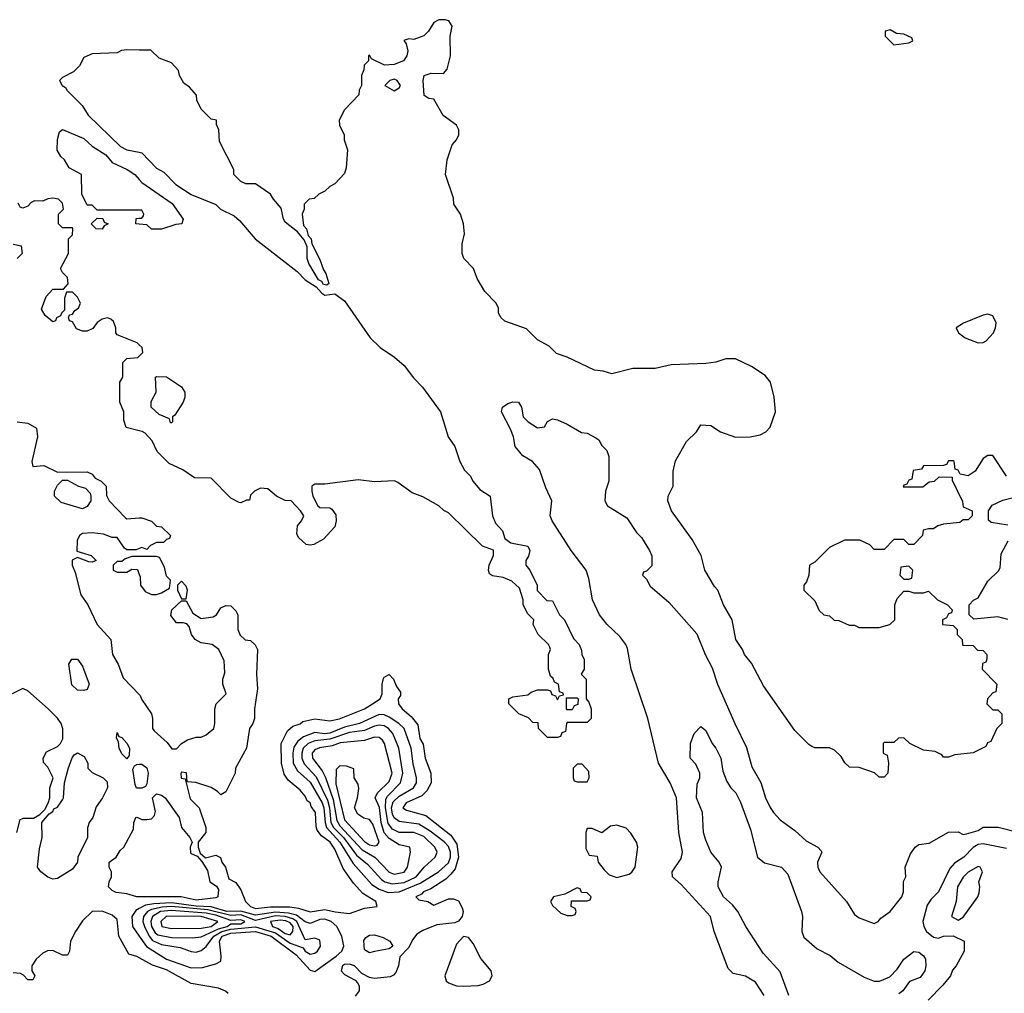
# Model space of a CAD drawing. Header units: inches. Extents: x 1793389 to 1900389, y 320802 to 470796.
# Tile 222 of 256: x 1849517 to 1853496, y 373719 to 377656. Entities that reach past the tile are written whole.
import ezdxf

# ---------------------------------------------------------------- set-up
doc = ezdxf.new("R2010")
doc.units = ezdxf.units.IN
doc.header["$MEASUREMENT"] = 0
doc.layers.add('B8347', color=7, linetype='Continuous')
doc.layers.add('B8357', color=7, linetype='Continuous')

msp = doc.modelspace()

# ---------------------------------------------------------------- linework, layer by layer
at = {"layer": 'B8347', "color": 2}
for points, elevation in [([(1850000, 377533.3), (1849950, 377534), (1849928.4, 377531.6), (1849910, 377522), (1849810, 377518), (1849776.4, 377503.6), (1849758, 377470), (1849734.6, 377445.4), (1849690, 377422), (1849678, 377410), (1849688, 377390), (1849702, 377382), (1849708.7, 377370), (1849769.3, 377309.3), (1849794, 377270), (1849923.7, 377143.7), (1849949.3, 377129.3), (1850000, 377119.9)], 230), ([(1850000, 376886), (1849830, 376886), (1849810, 376906), (1849790, 376906), (1849768, 376950), (1849766, 377030), (1849716.4, 377056.4), (1849698, 377090), (1849683.1, 377103.1), (1849668.4, 377128.4), (1849669.1, 377170.9), (1849678, 377202), (1849690, 377212), (1849775.9, 377175.9), (1849810, 377144.7), (1849864.7, 377110), (1849890, 377078), (1849950.6, 377050.6), (1849982, 377030), (1850000, 377009.4)], 230), ([(1850000, 376342), (1849992, 376350), (1849910, 376382), (1849904.7, 376390), (1849904.7, 376410), (1849895.3, 376435.3), (1849885.4, 376445.4), (1849870.9, 376450.9), (1849850, 376444.7), (1849830, 376431.3), (1849812, 376408), (1849790, 376396), (1849770, 376396), (1849746, 376406), (1849730, 376434), (1849718, 376438), (1849714, 376450), (1849718, 376462), (1849730, 376466), (1849739.6, 376480.4), (1849754, 376490), (1849762, 376510), (1849750, 376534), (1849730, 376554), (1849706, 376554), (1849698, 376530), (1849698, 376482), (1849686, 376470), (1849682, 376458), (1849666, 376450), (1849662, 376438), (1849650, 376434), (1849619.6, 376459.6), (1849605.4, 376485.4), (1849623.6, 376536.4), (1849650, 376566), (1849694, 376566), (1849712, 376588), (1849710, 376614), (1849690, 376634), (1849682, 376650), (1849714, 376710), (1849714, 376770), (1849730, 376786), (1849732, 376810), (1849730, 376814), (1849690, 376814), (1849674, 376830), (1849674, 376870), (1849694, 376890), (1849690, 376914), (1849674, 376930), (1849650, 376934), (1849630, 376932), (1849610, 376922), (1849576.4, 376923.6), (1849563.1, 376916.9), (1849550, 376902), (1849530, 376894), (1849518, 376898), (1849510, 376914)], 230), ([(1850000, 376828.7), (1849986, 376830), (1849987.3, 376852.7), (1850000, 376853.4)], 230), ([(1849490, 376748), (1849522, 376742), (1849526, 376710), (1849506, 376690)], 230), ([(1850000, 375993.7), (1849946.8, 376006.8), (1849936.9, 376036.9), (1849938, 376070), (1849922, 376110), (1849922, 376190), (1849934, 376210), (1849934, 376270), (1849950, 376286), (1849994, 376290), (1850000, 376296)], 230), ([(1849506, 376030), (1849550, 376024), (1849584, 376004), (1849589.2, 375970), (1849565.2, 375870), (1849569.2, 375849.2), (1849613.6, 375853.6), (1849670, 375826), (1849790, 375828), (1849810, 375818), (1849822, 375802), (1849846, 375790), (1849866, 375770), (1849867.3, 375732.7), (1849878, 375710), (1849943.1, 375643.1), (1849950, 375638), (1850000, 375641.3)], 230), ([(1850000, 375517.9), (1849987.3, 375512.7), (1849950, 375512), (1849939.6, 375519.6), (1849910, 375562), (1849890, 375562), (1849855.3, 375575.3), (1849810, 375581), (1849770, 375578), (1849758, 375570), (1849748.7, 375550), (1849747.3, 375507.3), (1849806, 375490), (1849826, 375470), (1849810, 375462), (1849796.4, 375463.6), (1849750, 375482), (1849728.9, 375471.1), (1849729.3, 375450), (1849741.5, 375421.5), (1849763.6, 375330), (1849792.3, 375290), (1849829.4, 375210), (1849885.2, 375150), (1849892.3, 375090), (1849915.1, 375050), (1849935.5, 374995.5), (1850000, 374928.2)], 230), ([(1850000, 375486), (1849970, 375486), (1849943.6, 375476.4), (1849930, 375466), (1849910, 375466), (1849894, 375450), (1849894, 375430), (1849910, 375422), (1849950, 375422), (1849970, 375434), (1849992.7, 375432.7), (1850000, 375413.2)], 230), ([(1849504.7, 374370), (1849518, 374422), (1849532.7, 374427.3), (1849572, 374428), (1849598, 374442), (1849618, 374462), (1849632, 374488), (1849638, 374510), (1849638, 374550), (1849651.3, 374590), (1849630, 374634), (1849612.7, 374652.7), (1849612, 374670), (1849624.7, 374695.3), (1849670, 374718), (1849682, 374730), (1849691.3, 374748.7), (1849691.1, 374788.9), (1849684.7, 374810), (1849670, 374831.3), (1849631.3, 374870), (1849550, 374942), (1849530, 374952), (1849486, 374930)], 230), ([(1850000, 374548.9), (1849989.1, 374549.1), (1849983.1, 374563.1), (1849974.6, 374625.4), (1849980.2, 374639.8), (1849990, 374644.7), (1850000, 374645.3)], 230), ([(1850000, 374109.7), (1849990, 374109.7), (1849950, 374121.6), (1849906.8, 374126.8), (1849890, 374135.3), (1849875.3, 374150), (1849878, 374170), (1849888, 374190), (1849888, 374210), (1849878, 374230), (1849878, 374250), (1849906, 374270), (1849923.1, 374296.9), (1849938, 374310), (1849976.4, 374383.6), (1849978, 374410), (1849986, 374430), (1849990, 374432), (1850000, 374427)], 230), ([(1850000, 373862.5), (1849990, 373868), (1849958, 373878), (1849917.3, 373950), (1849910, 374018), (1849890, 374036), (1849850, 374051.3), (1849809.1, 374050.9), (1849770, 374012), (1849742, 373970), (1849722, 373930), (1849718, 373890), (1849710, 373874), (1849690, 373874), (1849650, 373892), (1849628.4, 373891.6), (1849610, 373882), (1849583.1, 373856.9), (1849566, 373830), (1849566, 373810), (1849578, 373790), (1849570, 373774), (1849550, 373774), (1849532.7, 373792.7), (1849519.6, 373799.6), (1849490, 373802)], 230), ([(1850000, 374062.1), (1849985.5, 374054.5), (1849970.3, 374030), (1849973.1, 373990), (1850000, 373950.5)], 234)]:
    msp.add_lwpolyline(points, dxfattribs=dict(at, elevation=elevation))
at = {"layer": 'B8347', "color": 2, "elevation": 230}
for points in [[(1849850, 376808.7), (1849826, 376810), (1849806, 376830), (1849830, 376854), (1849852.7, 376852.7), (1849858, 376838), (1849874, 376830), (1849858, 376822)], [(1849770, 375678), (1849684, 375704), (1849658, 375730), (1849658, 375750), (1849670, 375774), (1849690, 375794), (1849710, 375794), (1849754, 375770), (1849782, 375762), (1849802, 375742), (1849804.7, 375730), (1849804.7, 375710), (1849790, 375688)], [(1849776, 374944), (1849750, 374945.2), (1849727, 374967), (1849715.3, 375050), (1849728, 375070), (1849750, 375071), (1849770, 375042), (1849798, 374970), (1849790, 374948)], [(1849950, 374668), (1849930, 374688), (1849919, 374710), (1849916.4, 374736.4), (1849908.4, 374751.6), (1849910, 374774), (1849918, 374758), (1849930, 374754), (1849950, 374731.3), (1849961, 374710), (1849959.6, 374680.4)], [(1849650, 374181.2), (1849630, 374189.3), (1849602, 374210), (1849588, 374230), (1849596.4, 374303.6), (1849608, 374350), (1849606, 374410), (1849635.3, 374444.7), (1849650, 374454), (1849655.3, 374464.7), (1849670, 374472), (1849690, 374502), (1849694, 374510), (1849697.2, 374570), (1849712.9, 374627.1), (1849728.4, 374671.6), (1849736.4, 374683.6), (1849750, 374692), (1849776.9, 374676.9), (1849792, 374650), (1849792, 374630), (1849810, 374612), (1849854, 374590), (1849870, 374574), (1849872, 374550), (1849852, 374510), (1849826.4, 374473.6), (1849812, 374430), (1849798, 374410), (1849791.1, 374388.9), (1849791.1, 374348.9), (1849752, 374270), (1849750.9, 374249.1), (1849730, 374222), (1849670, 374184)]]:
    msp.add_lwpolyline(points, close=True, dxfattribs=at)
at = {"layer": 'B8357', "color": 2}
for points, elevation in [([(1853504.7, 375810), (1853450, 375894), (1853430, 375894), (1853410, 375882), (1853378, 375830), (1853350, 375812), (1853318, 375818), (1853310, 375834), (1853298, 375838), (1853294, 375870), (1853290, 375872), (1853270, 375872), (1853262, 375858), (1853250, 375854), (1853170, 375852), (1853162, 375838), (1853127.3, 375832.7), (1853122, 375798), (1853110, 375794), (1853102, 375778), (1853090, 375774), (1853087.3, 375767.3), (1853167.3, 375767.3), (1853192.7, 375787.3), (1853214, 375790), (1853232.7, 375807.3), (1853286, 375806), (1853286, 375794), (1853327.3, 375707.3), (1853330, 375686), (1853366, 375670), (1853366, 375650), (1853350, 375634), (1853330, 375634), (1853316.4, 375623.6), (1853250, 375616), (1853228, 375610), (1853210, 375598), (1853190, 375598), (1853168.4, 375591.6), (1853166, 375570), (1853130, 375534), (1853110, 375534), (1853090, 375554), (1853050, 375554), (1853010, 375514), (1852970, 375514), (1852952.7, 375532.7), (1852911.6, 375551.6), (1852850, 375552), (1852790, 375522), (1852730, 375462), (1852708.9, 375451.1), (1852706, 375410), (1852696.4, 375383.6), (1852686, 375370), (1852686, 375350), (1852730, 375306), (1852747.3, 375267.3), (1852766, 375250), (1852790, 375246), (1852808.4, 375228.4), (1852827.3, 375227.3), (1852868.4, 375208.4), (1852890, 375208), (1852910, 375198), (1852990, 375198), (1853034, 375210), (1853054, 375230), (1853054, 375290), (1853063.6, 375316.4), (1853090, 375346), (1853110, 375346), (1853130, 375338), (1853170, 375338), (1853190, 375346), (1853226, 375310), (1853266, 375290), (1853286, 375270), (1853282, 375258), (1853270, 375254), (1853262, 375238), (1853246, 375230), (1853246, 375210), (1853290, 375206), (1853306, 375190), (1853306, 375170), (1853326, 375150), (1853327.3, 375127.3), (1853370, 375126), (1853387.3, 375107.3), (1853410, 375106), (1853426, 375090), (1853426, 375070), (1853422, 375058), (1853407.3, 375052.7), (1853406, 375030), (1853466, 374970), (1853462, 374938), (1853450, 374934), (1853428, 374910), (1853426, 374890), (1853450, 374866), (1853470, 374866), (1853486, 374850), (1853486, 374810), (1853466, 374790), (1853442, 374738), (1853428, 374732), (1853422, 374718), (1853370, 374692), (1853296.4, 374683.6), (1853270, 374674), (1853250, 374674), (1853243.6, 374683.6), (1853216.9, 374696.9), (1853170, 374702), (1853114, 374730), (1853090, 374752), (1853068.4, 374751.6), (1853050, 374734), (1853010, 374734), (1853006, 374730), (1853006, 374690), (1853022, 374682), (1853028, 374650), (1853026, 374610), (1853010, 374594), (1852990, 374594), (1852971.3, 374611.3), (1852910, 374632), (1852870, 374634), (1852851.6, 374651.6), (1852836.9, 374676.9), (1852810, 374702), (1852790, 374712), (1852730, 374712), (1852718, 374718), (1852705.4, 374725.4), (1852650, 374782), (1852522.5, 374962.5), (1852474, 375054), (1852446, 375090), (1852438, 375110), (1852411.3, 375150), (1852396, 375230), (1852361, 375290), (1852338, 375350), (1852324.5, 375364.5), (1852286, 375430), (1852271.3, 375490), (1852234, 375554), (1852151, 375670), (1852136, 375710), (1852138, 375730), (1852158, 375770), (1852158, 375830), (1852167.1, 375872.9), (1852212, 375950), (1852252, 375990), (1852270, 376018), (1852310, 376015.3), (1852349.3, 375989.3), (1852410, 375968.7), (1852468.9, 375968.9), (1852510, 375978), (1852532, 375990), (1852550, 376008), (1852571, 376070), (1852566, 376130), (1852551, 376190), (1852530, 376218), (1852474.4, 376254.4), (1852410, 376284.7), (1852370, 376284.7), (1852330, 376271.3), (1852290, 376266), (1852150, 376261), (1852085.4, 376245.4), (1851994.6, 376245.4), (1851910, 376224.7), (1851875.3, 376235.3), (1851839.6, 376239.6), (1851730, 376291.3), (1851686.4, 376306.4), (1851656, 376336), (1851610, 376362), (1851565.4, 376405.4), (1851476.9, 376436.9), (1851462, 376450), (1851452, 376470), (1851452, 376490), (1851442, 376510), (1851396.9, 376556.9), (1851366, 376610), (1851351.3, 376650), (1851312, 376690), (1851304.7, 376710), (1851304.7, 376750), (1851314.8, 376790), (1851310.7, 376830.7), (1851298, 376870), (1851271.3, 376910), (1851270, 376934), (1851238, 377030), (1851244.7, 377090), (1851264.7, 377150), (1851282, 377170), (1851292, 377190), (1851292, 377210), (1851282, 377230), (1851228.1, 377268.1), (1851190, 377334), (1851170, 377338), (1851152, 377350), (1851146.8, 377410), (1851152, 377430), (1851179.8, 377440.2), (1851230, 377438), (1851244.7, 377455.3), (1851258, 377510), (1851256, 377590), (1851264.7, 377630), (1851251.1, 377651.1), (1851236, 377656), (1851210, 377654.8), (1851190, 377644.7), (1851169, 377610), (1851149.4, 377590.6), (1851110, 377576), (1851090, 377578), (1851068.7, 377571.3), (1851078, 377558), (1851085.2, 377530), (1851081.2, 377510), (1851068, 377490), (1851030, 377474.8), (1850991.6, 377471.6), (1850938, 377498), (1850930, 377514), (1850926, 377510), (1850926, 377490), (1850908.4, 377471.6), (1850907.3, 377452.7), (1850898, 377430), (1850898, 377390), (1850888.4, 377371.6), (1850887.3, 377352.7), (1850828.9, 377291.1), (1850808, 377250), (1850808.9, 377228.9), (1850828, 377190), (1850828, 377170), (1850842, 377130), (1850836.4, 377056.4), (1850830, 377034), (1850790, 376992), (1850770, 376982), (1850750, 376962), (1850726, 376950), (1850707.3, 376932.7), (1850686, 376930), (1850666, 376910), (1850666, 376890), (1850658, 376870), (1850664, 376824), (1850675.3, 376810), (1850683.1, 376783.1), (1850695.3, 376770), (1850698, 376750), (1850730, 376686), (1850744, 376644), (1850754, 376630), (1850766, 376590), (1850758, 376582), (1850744.7, 376584.7), (1850738, 376598), (1850724.7, 376604.7), (1850684.7, 376670), (1850678, 376690), (1850678, 376738), (1850666, 376766), (1850638.8, 376798.8), (1850590, 376838), (1850582.8, 376850), (1850574, 376894), (1850542, 376930), (1850530.7, 376950.7), (1850470, 376992), (1850430, 376992), (1850410, 377002), (1850382, 377030), (1850382, 377050), (1850323.6, 377163.6), (1850322, 377210), (1850312.7, 377232.7), (1850312, 377250), (1850290, 377254), (1850250, 377294), (1850232, 377330), (1850230.9, 377350.9), (1850203.6, 377383.6), (1850179.6, 377399.6), (1850162, 377430), (1850158, 377450), (1850130, 377482), (1850081, 377501), (1850047.3, 377532.7), (1850000, 377533.3)], 230), ([(1850000, 377119.9), (1850010, 377118), (1850070, 377055.3), (1850099.3, 377039.3), (1850148, 376990), (1850209.5, 376949.5), (1850309, 376909), (1850328, 376890), (1850383.1, 376863.1), (1850404.7, 376844.7), (1850469, 376770), (1850638, 376638), (1850670, 376604), (1850715.3, 376575.3), (1850738, 376550), (1850750, 376542), (1850790, 376548), (1850830, 376519), (1850933.2, 376370), (1850973.2, 376330), (1851031.9, 376291.9), (1851070, 376257.2), (1851107.6, 376207.6), (1851144, 376170), (1851218, 376070), (1851249, 375969), (1851275.3, 375930), (1851295.3, 375870), (1851314.6, 375834.6), (1851338, 375810), (1851348, 375790), (1851376.4, 375756.4), (1851418, 375730), (1851428, 375650), (1851440.2, 375620.2), (1851468, 375590), (1851478, 375558), (1851501.2, 375541.2), (1851570, 375528), (1851579, 375510), (1851572.9, 375487.1), (1851562, 375470), (1851562, 375450), (1851578, 375430), (1851608, 375370), (1851608.4, 375348.4), (1851647.3, 375307.3), (1851670, 375306), (1851698, 375250), (1851718, 375230), (1851754.6, 375154.6), (1851778, 375130), (1851787.3, 375107.3), (1851788.4, 375088.4), (1851798, 375070), (1851798, 375030), (1851786, 375010), (1851806, 374990), (1851806, 374910), (1851816.4, 374896.4), (1851826, 374870), (1851826, 374830), (1851810, 374814), (1851730, 374814), (1851726, 374810), (1851722, 374778), (1851707.3, 374772.7), (1851702, 374758), (1851690, 374754), (1851650, 374754), (1851614, 374790), (1851612.7, 374812.7), (1851590, 374814), (1851572.7, 374832.7), (1851534, 374850), (1851494, 374890), (1851494, 374910), (1851510, 374918), (1851570, 374926), (1851583.6, 374936.4), (1851610, 374946), (1851650, 374946), (1851662, 374942), (1851667.3, 374927.3), (1851682, 374922), (1851690, 374906), (1851698, 374922), (1851714, 374926), (1851712.7, 374932.7), (1851698, 374938), (1851694, 374970), (1851678, 374978), (1851672.7, 374992.7), (1851662, 375002), (1851654, 375030), (1851654, 375090), (1851662, 375110), (1851659.6, 375119.6), (1851654, 375130), (1851612, 375170), (1851592, 375210), (1851594, 375230), (1851570, 375254), (1851552, 375290), (1851552, 375310), (1851536.9, 375356.9), (1851505.4, 375385.4), (1851470, 375401), (1851427.7, 375407.7), (1851416, 375416), (1851411, 375430), (1851414, 375450), (1851431, 375490), (1851431.6, 375511.6), (1851387.5, 375527.5), (1851250, 375662), (1851231.1, 375671.1), (1851210.9, 375690.9), (1851146.4, 375726.4), (1851103.5, 375743.5), (1851045.4, 375785.4), (1851031.1, 375791.1), (1850950, 375786.8), (1850884, 375796), (1850750, 375778), (1850710, 375778), (1850698, 375770), (1850698, 375750), (1850702, 375730), (1850722, 375690), (1850730, 375684), (1850770, 375682.7), (1850777.6, 375677.6), (1850794.7, 375654.7), (1850796.2, 375630), (1850790, 375606), (1850744.1, 375555.9), (1850705.6, 375534.4), (1850690, 375530.8), (1850674.4, 375534.4), (1850643, 375563), (1850637.3, 375577.3), (1850638.8, 375610), (1850656, 375630), (1850664.7, 375650), (1850652, 375670), (1850614, 375710), (1850590, 375712), (1850554, 375730), (1850519.6, 375759.6), (1850490, 375762), (1850466, 375750), (1850450, 375734), (1850446, 375714), (1850434, 375714), (1850410, 375702), (1850403.6, 375703.6), (1850370, 375722), (1850290, 375802), (1850223.8, 375803.8), (1850176.1, 375836.1), (1850121.4, 375861.4), (1850072, 375910), (1850052.7, 375952.7), (1850023.6, 375983.6), (1850011, 375991), (1850000, 375993.7)], 230), ([(1850000, 377009.4), (1850010, 376998), (1850133.2, 376913.2), (1850178, 376850), (1850172, 376830), (1850147.3, 376827.3), (1850090, 376808.7), (1850048.9, 376808.9), (1850030, 376826), (1850000, 376828.7)], 230), ([(1850000, 376853.4), (1850010, 376854), (1850016.4, 376863.6), (1850018, 376870), (1850010, 376886), (1850000, 376886)], 230), ([(1850000, 376296), (1850014, 376310), (1850012, 376330), (1850000, 376342)], 230), ([(1852525.2, 373710), (1852490, 373764), (1852450, 373789), (1852400.2, 373800.2), (1852380.2, 373820.2), (1852324, 373970), (1852309, 374030), (1852190, 374159), (1852155.3, 374190), (1852154, 374210), (1852190, 374264.7), (1852195.1, 374290), (1852180.9, 374370), (1852171.8, 374510), (1852146, 374570), (1852098, 374650), (1852055.1, 374830), (1851988, 375030), (1851973.1, 375113.1), (1851967, 375130), (1851942.3, 375162.3), (1851890, 375212.3), (1851859.6, 375250), (1851831.8, 375310), (1851817.2, 375397.2), (1851806.6, 375430), (1851746, 375510), (1851669.3, 375630), (1851661.2, 375650), (1851668, 375710), (1851643.2, 375763.2), (1851617.5, 375837.5), (1851589.5, 375869.5), (1851550, 375893.2), (1851519.3, 375930), (1851512.3, 375970), (1851500.7, 376000.7), (1851464, 376070), (1851468, 376090), (1851490, 376104.7), (1851510, 376111.3), (1851532, 376110), (1851544.7, 376090), (1851551, 376050), (1851571.3, 376030), (1851610, 376006), (1851638, 376010), (1851650, 376032), (1851670, 376042), (1851690, 376038), (1851730, 376021), (1851787.1, 375987.1), (1851810, 375984.7), (1851845.4, 375965.4), (1851856.9, 375956.9), (1851870, 375934), (1851890, 375914), (1851898, 375890), (1851898, 375790), (1851884.7, 375750), (1851882, 375710), (1851892, 375690), (1851970, 375642), (1852010, 375582), (1852030, 375562), (1852062, 375510), (1852071.6, 375488.4), (1852071.6, 375448.4), (1852050, 375426), (1852038, 375422), (1852034, 375410), (1852050, 375394), (1852065.2, 375365.2), (1852140.5, 375300.5), (1852253, 375173), (1852286.4, 375090), (1852315.1, 375035.1), (1852337.1, 374970), (1852406.4, 374810), (1852453.7, 374713.7), (1852475.2, 374635.2), (1852512.2, 374572.2), (1852530.7, 374510), (1852550, 374471.3), (1852562.8, 374450), (1852590, 374421), (1852650, 374378), (1852695.9, 374335.9), (1852742, 374310), (1852755.3, 374295.3), (1852758, 374290), (1852740.7, 374250), (1852742, 374230), (1852750.7, 374210), (1852858, 374090), (1852890, 374038), (1852910, 374024.7), (1852970, 374002), (1852986, 374010), (1852996.4, 374023.6), (1853035.3, 374050), (1853082, 374110), (1853088.7, 374130), (1853088.9, 374171.1), (1853098, 374190), (1853095.3, 374230), (1853116.5, 374283.5), (1853135.3, 374310), (1853150, 374321), (1853192.9, 374327.1), (1853270, 374371), (1853310, 374372), (1853330, 374362), (1853343.6, 374363.6), (1853390, 374378), (1853411.1, 374391.1), (1853470.9, 374390.9), (1853550.8, 374370.8)], 226), ([(1853510, 375612), (1853443.6, 375623.6), (1853432.7, 375632.7), (1853432, 375670), (1853447.1, 375692.9), (1853490, 375714), (1853554, 375730)], 230), ([(1850000, 375641.3), (1850010, 375642), (1850048.9, 375628.9), (1850070, 375608), (1850090, 375606), (1850126, 375570), (1850122, 375558), (1850110, 375554), (1850098, 375542), (1850070, 375542), (1850046, 375530), (1850030, 375514), (1850010, 375522), (1850000, 375517.9)], 230), ([(1853510, 375231.3), (1853470, 375241), (1853372.7, 375232.7), (1853354, 375250), (1853354, 375290), (1853371.6, 375308.4), (1853390, 375318), (1853430, 375386), (1853472.7, 375427.3), (1853479.6, 375440.4), (1853483.6, 375496.4), (1853511.6, 375548.4)], 230), ([(1850000, 375413.2), (1850003.6, 375403.6), (1850004.7, 375370), (1850023.5, 375343.5), (1850050, 375331.3), (1850070, 375331.3), (1850090, 375338), (1850122, 375358), (1850126, 375390), (1850110, 375406), (1850102, 375442), (1850082, 375482), (1850070, 375486), (1850000, 375486)], 230), ([(1850000, 374928.2), (1850004, 374924), (1850009.3, 374909.3), (1850049, 374850), (1850054, 374830), (1850054, 374790), (1850060.2, 374780.2), (1850113.2, 374733.2), (1850131.6, 374708.4), (1850150, 374708), (1850170.9, 374729.1), (1850195.3, 374744.7), (1850230, 374755.3), (1850250, 374755.3), (1850270, 374765.2), (1850301, 374790), (1850306, 374810), (1850304.7, 374870), (1850311.3, 374890), (1850351.3, 374930), (1850338, 374970), (1850338, 374990), (1850345.4, 375014.6), (1850343.6, 375063.6), (1850322, 375110), (1850294, 375130), (1850250, 375136.3), (1850226, 375150), (1850210.8, 375170), (1850202, 375202), (1850192.7, 375212.7), (1850178, 375218), (1850150, 375218), (1850127.1, 375247.1), (1850132, 375270), (1850170, 375306), (1850190, 375306), (1850216.4, 375256.4), (1850250, 375235.3), (1850298, 375242), (1850312, 375250), (1850330, 375278), (1850350, 375288), (1850370, 375286), (1850390, 375266), (1850398, 375250), (1850398, 375190), (1850407.3, 375167.3), (1850428.4, 375148.4), (1850450, 375146), (1850468.4, 375128.4), (1850478, 375110), (1850473.2, 375010), (1850477.2, 374950), (1850465.2, 374870), (1850465.2, 374830), (1850459, 374810), (1850445.2, 374790), (1850433.2, 374710), (1850388.7, 374630), (1850388, 374610), (1850350, 374534), (1850330, 374522), (1850316, 374536), (1850290, 374551.3), (1850228.7, 374571.3), (1850194, 374574), (1850190.6, 374610.6), (1850170, 374614), (1850168.4, 374608.4), (1850168.9, 374588.9), (1850186, 374586), (1850206, 374506), (1850242, 374470), (1850269, 374390), (1850268.7, 374370), (1850238, 374330), (1850238, 374310), (1850246, 374286), (1850267.3, 374267.3), (1850310, 374278), (1850328.4, 374268.4), (1850334, 374250), (1850348.7, 374230), (1850362, 374182), (1850390, 374168), (1850410, 374138), (1850429, 374090), (1850449.3, 374070), (1850470, 374062), (1850530.7, 374069.3), (1850609.1, 374069.1), (1850643.7, 374063.7), (1850690, 374048.5), (1850750, 374057.7), (1850791.7, 374048.3), (1850850, 374042.4), (1850910, 374063.6), (1850962, 374070), (1850956, 374090), (1850903.4, 374123.4), (1850865.3, 374165.3), (1850824.6, 374224.6), (1850790, 374302), (1850771.5, 374330), (1850736.1, 374356.1), (1850719.5, 374379.5), (1850714.4, 374394.4), (1850711.6, 374450), (1850694.9, 374474.9), (1850690.4, 374490), (1850678, 374498), (1850670, 374516), (1850650, 374541), (1850601.3, 374581.3), (1850584.9, 374604.9), (1850574.9, 374650), (1850573, 374730), (1850599.1, 374780.9), (1850620.7, 374799.3), (1850650, 374809.3), (1850661.4, 374818.6), (1850710, 374829.5), (1850770, 374821.2), (1850809.5, 374829.5), (1850910.8, 374870), (1850942.8, 374890), (1850974, 374910), (1850982, 374930), (1850981, 374970), (1850987.5, 374992.5), (1850990, 374998), (1851010, 375008), (1851028, 374990), (1851040.2, 374960.2), (1851056.4, 374936.4), (1851056.4, 374923.6), (1851046, 374910), (1851048, 374890), (1851062, 374870), (1851099.3, 374839.3), (1851125.3, 374805.3), (1851134.5, 374750), (1851146.9, 374726.9), (1851155.6, 374670), (1851178.4, 374610), (1851179.6, 374570), (1851162.3, 374537.8), (1851142.3, 374517.8), (1851078, 374490), (1851065.1, 374470), (1851080.5, 374460.5), (1851157.8, 374437.8), (1851259.4, 374359.4), (1851283.1, 374323.1), (1851289.8, 374270), (1851277.3, 374222.7), (1851259.4, 374200.6), (1851238.4, 374181.6), (1851178.3, 374141.7), (1851149, 374130), (1851140.2, 374119.8), (1851118, 374110), (1851130, 374098), (1851166, 374090), (1851190, 374075.3), (1851250, 374101.2), (1851270, 374101.2), (1851290, 374094), (1851305.6, 374065.6), (1851309.2, 374050), (1851305.2, 374030), (1851290, 374011), (1851275.5, 374004.5), (1851203.2, 373996.8), (1851146.6, 373973.4), (1851122, 373958), (1851103.7, 373936.3), (1851090, 373904.7), (1851053.2, 373866.8), (1851047, 373830), (1851036.9, 373803.1), (1851027.5, 373792.5), (1851013.6, 373786.4), (1850950, 373779.3), (1850930, 373783), (1850899.9, 373799.9), (1850870.3, 373830.3), (1850850, 373837.6), (1850830, 373835.8), (1850820.9, 373830), (1850816, 373810), (1850830, 373796), (1850872.1, 373772.1), (1850882, 373762), (1850889.3, 373750), (1850889.2, 373730), (1850872, 373708)], 230), ([(1852625.4, 373710), (1852590, 373806.6), (1852522, 373882), (1852452, 373990), (1852419.5, 374050), (1852397.4, 374077.4), (1852360.9, 374110), (1852339.5, 374150), (1852339.5, 374170), (1852353.2, 374230), (1852344, 374250), (1852309.3, 374290), (1852290, 374338), (1852280.9, 374370), (1852276, 374450), (1852252.7, 374510), (1852255.3, 374564.7), (1852266, 374590), (1852266, 374610), (1852250, 374646), (1852226, 374670), (1852228, 374730), (1852242, 374770), (1852270, 374798), (1852290, 374782), (1852316, 374730), (1852330.8, 374710), (1852350.8, 374670), (1852358, 374618), (1852375.3, 374575.3), (1852391, 374550), (1852410.8, 374530), (1852430, 374492), (1852470, 374382), (1852498, 374270), (1852527.5, 374247.5), (1852596, 374230), (1852621.6, 374201.6), (1852676.3, 374050), (1852680.7, 374030), (1852677.3, 373970), (1852686.4, 373946.4), (1852739.6, 373899.6), (1852792, 373872), (1852825, 373845), (1852930, 373784.9), (1852970, 373768.4), (1852991.5, 373768.5), (1853033.6, 373786.4), (1853062.4, 373817.6), (1853090, 373858), (1853130, 373888.2), (1853150, 373886), (1853170, 373870.5), (1853177.3, 373857.3), (1853179.5, 373830), (1853174.6, 373810), (1853156.5, 373783.5), (1853112.4, 373767.6), (1853086, 373730), (1853070, 373718)], 222), ([(1850000, 374645.3), (1850010, 374646), (1850030.6, 374630.6), (1850036, 374610), (1850030, 374566), (1850024.7, 374555.3), (1850010, 374548.7), (1850000, 374548.9)], 230), ([(1850000, 374427), (1850010, 374422), (1850030, 374422), (1850050, 374424.7), (1850062, 374438), (1850065.6, 374454.4), (1850054, 374510), (1850070, 374526), (1850090, 374521), (1850104.7, 374510), (1850161, 374430), (1850171, 374390), (1850204.7, 374350), (1850214, 374330), (1850206, 374310), (1850206.4, 374286.4), (1850234, 374274), (1850252.7, 374252.7), (1850276, 374216), (1850284.7, 374170), (1850312, 374152), (1850319.6, 374139.6), (1850318, 374110), (1850310, 374106), (1850230, 374095.6), (1850169.8, 374109.8), (1850000, 374109.7)], 230), ([(1853505.2, 374305.2), (1853410, 374323.7), (1853390, 374320.9), (1853370, 374309.5), (1853332.2, 374270), (1853294.5, 374245.5), (1853275.5, 374224.5), (1853230.3, 374129.7), (1853200.3, 374099.7), (1853184.4, 374075.6), (1853166.8, 374010), (1853170.6, 373990), (1853182, 373970), (1853210, 373946.8), (1853230, 373942.8), (1853250, 373950.5), (1853290, 373952.4), (1853334, 373930), (1853334, 373890), (1853302, 373830), (1853286.4, 373813.6), (1853278, 373790), (1853247.9, 373752.1), (1853188.1, 373691.9)], 226), ([(1850000, 373950.5), (1850028.5, 373908.5), (1850110, 373858), (1850210, 373822.6), (1850255.6, 373824.4), (1850310, 373839.1), (1850329, 373850), (1850331.6, 373870), (1850324.8, 373930), (1850335.3, 373950), (1850370, 373962.4), (1850470, 373968.9), (1850533.4, 373950), (1850634.6, 373874.6), (1850690, 373813.4), (1850710, 373808.2), (1850795.1, 373870), (1850818, 373890), (1850827, 373910), (1850818.4, 373950), (1850798.4, 373990), (1850775.6, 374010), (1850750, 374019.8), (1850730, 374018.5), (1850690, 374001.5), (1850670, 374008.3), (1850635.9, 374035.9), (1850603.6, 374043.6), (1850550, 374048), (1850470, 374035.7), (1850410, 374051.2), (1850354, 374050), (1850290, 374068.8), (1850230, 374071.9), (1850130, 374085.4), (1850058.4, 374081.6), (1850024.8, 374075.2), (1850000, 374062.1)], 234), ([(1850358.8, 373718.8), (1850348.1, 373728.1), (1850319.9, 373739.9), (1850210, 373759.5), (1850110, 373814.2), (1850053.4, 373833.4), (1850000, 373862.5)], 230)]:
    msp.add_lwpolyline(points, dxfattribs=dict(at, elevation=elevation))
for points, elevation in [([(1853034.6, 377614.6), (1853014, 377610), (1853014, 377590), (1853050, 377554), (1853110, 377562), (1853126, 377570), (1853122, 377582), (1853090, 377598), (1853060.4, 377600.4)], 234), ([(1851030, 377415.1), (1851012, 377410), (1850992, 377390), (1851030, 377368.2), (1851050, 377381), (1851056, 377390), (1851042, 377410)], 230), ([(1853430, 376465.2), (1853410, 376460.9), (1853330.5, 376429.5), (1853302, 376410), (1853310.8, 376390), (1853337.3, 376370), (1853390, 376348.8), (1853410, 376350.4), (1853423, 376357), (1853452.3, 376390), (1853460.9, 376410), (1853462.7, 376430), (1853450, 376459)], 234), ([(1850126, 376026), (1850122, 376042), (1850080.2, 376060.2), (1850048, 376090), (1850048.4, 376111.6), (1850068, 376150), (1850066, 376210), (1850070, 376214), (1850110, 376212), (1850170, 376171.3), (1850184.7, 376150), (1850184.7, 376130), (1850178, 376110), (1850143.6, 376056.4), (1850134, 376050), (1850134, 376030), (1850130, 376026)], 230), ([(1853110, 375446), (1853078, 375442), (1853074, 375410), (1853090, 375394), (1853110, 375394), (1853122, 375398), (1853126, 375430)], 230), ([(1850170, 375386), (1850154, 375370), (1850154, 375350), (1850170, 375314), (1850190, 375314), (1850195.3, 375350), (1850190, 375366)], 230), ([(1851730, 374866), (1851726, 374870), (1851726, 374914), (1851770, 374914), (1851774, 374910), (1851772.7, 374887.3), (1851758, 374882), (1851750, 374866)], 230), ([(1850970, 374846.4), (1850890.1, 374809.9), (1850830, 374795), (1850770, 374770.6), (1850748.7, 374768.7), (1850710, 374774.4), (1850664.2, 374755.8), (1850641.3, 374738.7), (1850625.3, 374714.7), (1850620.6, 374690), (1850622.6, 374650), (1850639, 374619), (1850690, 374573.1), (1850739, 374490), (1850746.4, 374470), (1850750.7, 374410), (1850756.3, 374390), (1850810.9, 374330), (1850864.2, 374244.2), (1850940, 374160), (1850970, 374140.7), (1851006.4, 374126.4), (1851050, 374129.2), (1851135.2, 374164.8), (1851209.7, 374210), (1851250, 374247.6), (1851257.7, 374270), (1851257.7, 374290), (1851250, 374312.4), (1851232.2, 374332.2), (1851175.7, 374375.7), (1851130, 374403.8), (1851050, 374414.2), (1851030, 374428.3), (1851023.5, 374443.5), (1851019.1, 374470), (1851025.8, 374494.2), (1851050, 374516.9), (1851107.6, 374550), (1851120.5, 374570), (1851120.5, 374590), (1851106.7, 374646.7), (1851099.2, 374710), (1851071.1, 374790), (1851049.6, 374810), (1851010, 374835.6), (1850990, 374845.3)], 234), ([(1850970, 374803.5), (1850950, 374799.8), (1850910, 374781.6), (1850850, 374773.9), (1850770, 374746.7), (1850710, 374740.7), (1850683.1, 374730), (1850662.8, 374710), (1850656.5, 374690), (1850657.2, 374670), (1850666.9, 374646.9), (1850715.3, 374595.3), (1850760.4, 374500.4), (1850769, 374470), (1850774.5, 374410), (1850784.4, 374390), (1850824.8, 374350), (1850878.4, 374278.3), (1850922, 374242), (1850979.4, 374179.4), (1850993, 374170), (1851022, 374162), (1851070, 374168), (1851118.9, 374190), (1851151.1, 374228.9), (1851196, 374270), (1851203.7, 374290), (1851195.1, 374310), (1851150, 374352.9), (1851110, 374369.8), (1851050, 374369.8), (1851023, 374383), (1851005.7, 374405.7), (1850994.9, 374470), (1850996.2, 374503.8), (1851003.1, 374516.9), (1851056.4, 374570), (1851064.5, 374610), (1851048.4, 374710), (1851025.4, 374770), (1851007.6, 374790), (1850990, 374800.4)], 238), ([(1850950, 374755.1), (1850910, 374742.2), (1850811.9, 374731.9), (1850779.3, 374720.7), (1850728.2, 374711.8), (1850710, 374703.5), (1850698.3, 374690), (1850700.2, 374670), (1850739.1, 374619.1), (1850752.6, 374592.6), (1850783.5, 374503.5), (1850798, 374418), (1850810, 374396.2), (1850900.2, 374300.2), (1850951.8, 374270), (1851009.4, 374209.4), (1851030, 374201.5), (1851070, 374208.9), (1851083.6, 374230), (1851095.6, 374290), (1851093.2, 374310), (1851050, 374319.7), (1851010, 374345.7), (1850990, 374368.3), (1850977.4, 374410), (1850970.4, 374470.4), (1850954, 374510), (1850963, 374530), (1851010, 374576.4), (1851022, 374610), (1850991, 374730), (1850982.7, 374742.7), (1850970, 374754.3)], 242), ([(1850810, 374639), (1850795.3, 374624.7), (1850793.8, 374566.2), (1850830, 374420.5), (1850910, 374332.9), (1850930, 374320.2), (1850950, 374315.3), (1850961.5, 374318.5), (1850969.6, 374330), (1850943.5, 374403.5), (1850930, 374421.6), (1850907.7, 374427.7), (1850883.7, 374443.7), (1850869.7, 374469.6), (1850882, 374510), (1850887, 374547), (1850885.2, 374565.2), (1850868, 374590), (1850867.3, 374627.3), (1850838, 374638)], 246), ([(1851790, 374646), (1851770, 374646), (1851754, 374630), (1851754, 374590), (1851758, 374578), (1851770, 374574), (1851810, 374574), (1851818, 374590), (1851816.4, 374616.4)], 230), ([(1851930, 374399), (1851904.7, 374395.3), (1851870, 374368), (1851830, 374386), (1851810, 374386), (1851804.7, 374370), (1851804.7, 374304.7), (1851818, 374278), (1851850, 374274), (1851854, 374250), (1851878.8, 374218.8), (1851899.1, 374199.1), (1851930, 374188), (1851979.4, 374200.6), (1851990.8, 374209.2), (1852004.4, 374230), (1852015.3, 374310), (1852009, 374330), (1851987.3, 374367.3), (1851967.6, 374387.6)], 230), ([(1853390, 374232.7), (1853350, 374209), (1853330, 374189.2), (1853306.7, 374150), (1853302, 374090), (1853282.8, 374030), (1853310, 374014.8), (1853330, 374026.8), (1853389.4, 374110), (1853394.9, 374125.1), (1853397, 374150), (1853393.2, 374170), (1853408, 374210), (1853398, 374230)], 230), ([(1851770, 374146), (1851719.6, 374120.4), (1851674, 374110), (1851662, 374090), (1851670, 374074), (1851703.6, 374043.6), (1851730, 374034), (1851750, 374034), (1851762, 374038), (1851766, 374050), (1851762, 374062), (1851746, 374070), (1851747.3, 374092.7), (1851810, 374094), (1851822, 374098), (1851826, 374110), (1851810, 374126), (1851787.3, 374127.3), (1851782, 374142)], 230), ([(1850130, 374070.3), (1850092.2, 374067.8), (1850050, 374058.2), (1850033.6, 374050), (1850017.2, 374030), (1850015, 374010), (1850021.1, 373990), (1850040.2, 373950), (1850053.5, 373933.5), (1850090, 373916.8), (1850164.7, 373904.7), (1850210, 373888.7), (1850230, 373885.7), (1850250, 373892), (1850270, 373908.2), (1850301.8, 373950), (1850334.2, 373970), (1850370, 373978.8), (1850470, 373988.6), (1850550, 373963.4), (1850610, 373921.6), (1850662.9, 373902.9), (1850670.7, 373890), (1850690, 373878.4), (1850710, 373881.6), (1850720.9, 373890), (1850732, 373910), (1850730, 373934), (1850710, 373942), (1850670, 373936.2), (1850636.8, 374010), (1850620.6, 374020.6), (1850590, 374029.5), (1850550, 374032.9), (1850470, 374014.5), (1850410, 374036.1), (1850370, 374033.4), (1850276.5, 374056.5)], 238), ([(1850130, 374054.6), (1850085.7, 374050), (1850053, 374030), (1850047.3, 374010), (1850049.5, 373990), (1850064.3, 373964.3), (1850075.3, 373955.3), (1850130, 373944.6), (1850216.3, 373943.7), (1850250, 373948), (1850319.7, 373980.3), (1850355.1, 373990), (1850370, 374000.3), (1850410, 373999.8), (1850427.1, 374010), (1850410, 374017.1), (1850370, 374014.1), (1850310, 374035.1), (1850270, 374043.3)], 242), ([(1850110, 374031.8), (1850086.5, 374010), (1850090.8, 373990), (1850130, 373980.9), (1850250, 373983.2), (1850290, 373989.5), (1850317.3, 374010), (1850250, 374029.8)], 246), ([(1850570, 374014.9), (1850530.4, 374010), (1850538.4, 373990), (1850561.4, 373981.4), (1850590, 373960.9), (1850610, 373955.3), (1850621.2, 373970), (1850622.4, 373990), (1850610, 374004), (1850592.3, 374012.3)], 242), ([(1850930, 373883.6), (1850910, 373895.3), (1850907.5, 373932.5), (1850915.1, 373944.9), (1850930, 373954), (1850950, 373956.3), (1850985.2, 373945.2), (1851012, 373930), (1851024.7, 373910), (1851010, 373899), (1850950, 373888.3)], 230), ([(1851310, 373949.2), (1851282.4, 373917.6), (1851235.5, 373790), (1851240.7, 373770), (1851250, 373762), (1851282, 373750), (1851310, 373748.2), (1851370, 373750.7), (1851390, 373756.3), (1851415.1, 373770), (1851426, 373790), (1851422.7, 373810), (1851380.8, 373860.8), (1851350, 373921.2), (1851330, 373945.2)], 230)]:
    msp.add_lwpolyline(points, close=True, dxfattribs=dict(at, elevation=elevation))

doc.saveas('drawing.dxf')
